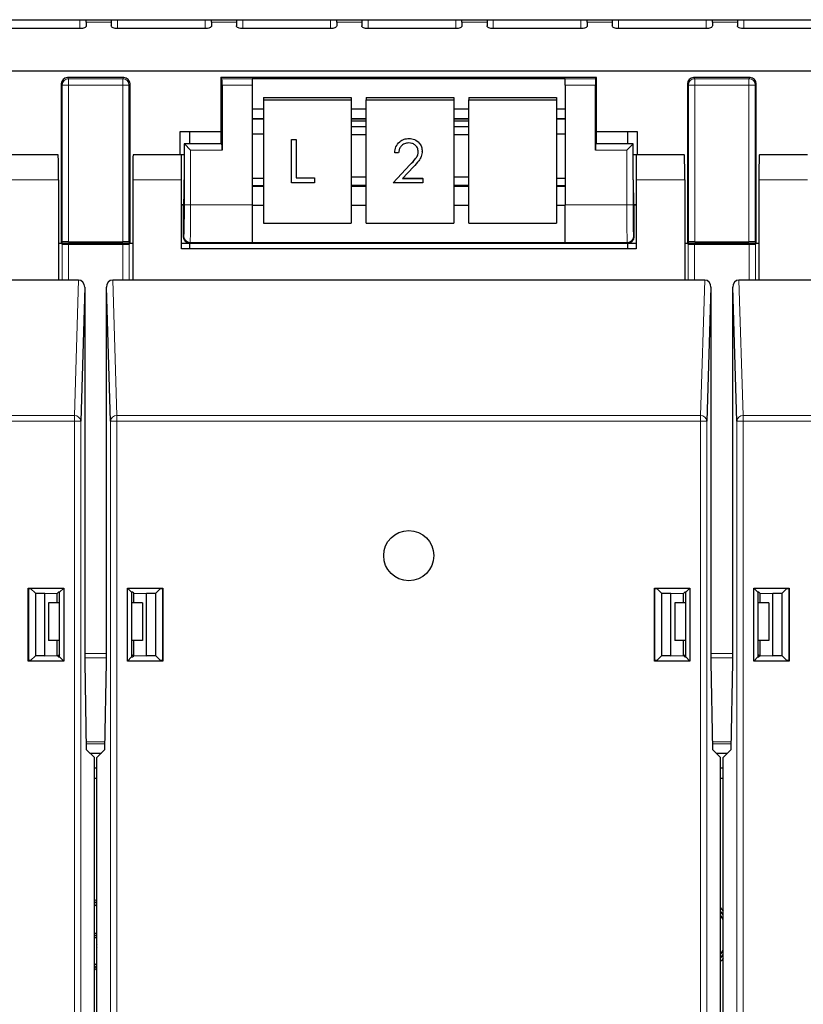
# Paper-space layout 'Blatt3' of a CAD drawing. Header units: millimetres. Extents: x 5 to 418, y 2 to 292.
# Tile 5 of 75: x 80 to 91, y 115 to 128. Entities that reach past the tile are written whole.
import ezdxf

# ---------------------------------------------------------------- set-up
doc = ezdxf.new("R2010")
doc.units = ezdxf.units.MM

psp = doc.layouts.new('Blatt3')

# ---------------------------------------------------------------- linework, layer by layer
at = {"color": 7, "linetype": 'Continuous', "lineweight": 25}
for p, q in [((71.2471, 128.1642), (125.0805, 128.1642)), ((81.3305, 128.133), (81.3305, 128.1642)), ((81.3305, 128.133), (81.3305, 128.0807)), ((81.6638, 128.1642), (81.6638, 128.133)), ((81.6638, 128.133), (81.6638, 128.0807)), ((82.9971, 128.133), (82.9971, 128.1642)), ((82.9971, 128.133), (82.9971, 128.0807)), ((83.3305, 128.1642), (83.3305, 128.133)), ((83.3305, 128.133), (83.3305, 128.0807)), ((84.6638, 128.133), (84.6638, 128.1642)), ((84.6638, 128.133), (84.6638, 128.0807)), ((84.9971, 128.1642), (84.9971, 128.133)), ((84.9971, 128.133), (84.9971, 128.0807)), ((86.3305, 128.133), (86.3305, 128.1642)), ((86.3305, 128.133), (86.3305, 128.0807)), ((86.6638, 128.1642), (86.6638, 128.133)), ((86.6638, 128.133), (86.6638, 128.0807)), ((87.9971, 128.133), (87.9971, 128.1642)), ((87.9971, 128.133), (87.9971, 128.0807)), ((88.3305, 128.1642), (88.3305, 128.133)), ((88.3305, 128.133), (88.3305, 128.0807)), ((89.6638, 128.133), (89.6638, 128.1642)), ((89.6638, 128.133), (89.6638, 128.0807)), ((89.9971, 128.1642), (89.9971, 128.133)), ((89.9971, 128.133), (89.9971, 128.0807)), ((81.2471, 128.0454), (80.0805, 128.0454)), ((82.9138, 128.0454), (81.7471, 128.0454)), ((84.5805, 128.0454), (83.4138, 128.0454)), ((86.2471, 128.0454), (85.0805, 128.0454)), ((87.9138, 128.0454), (86.7471, 128.0454)), ((89.5805, 128.0454), (88.4138, 128.0454)), ((91.2471, 128.0454), (90.0805, 128.0454)), ((75.3305, 127.4819), (120.9971, 127.4819)), ((81.8305, 127.3931), (81.0804, 127.3931)), ((83.1221, 127.3931), (83.1221, 126.6771)), ((83.1367, 127.3786), (83.1221, 127.3931)), ((88.1221, 127.3931), (83.1221, 127.3931)), ((83.5388, 127.38), (87.7055, 127.38)), ((83.5388, 127.38), (83.5388, 127.3786)), ((83.5388, 127.3786), (83.5388, 127.2952)), ((87.7055, 127.38), (87.7055, 127.3786)), ((87.7055, 127.2952), (87.7055, 127.3786)), ((88.1076, 127.3786), (88.1221, 127.3931)), ((88.1221, 126.6771), (88.1221, 127.3931)), ((90.1638, 127.3931), (89.4138, 127.3931)), ((80.9971, 127.3098), (80.9971, 125.1931)), ((81.9138, 125.1931), (81.9138, 127.3098)), ((83.1381, 127.2952), (83.1381, 126.4286)), ((83.5388, 127.2952), (83.5388, 125.7005)), ((87.7055, 127.2952), (87.7055, 125.7005)), ((88.1061, 126.4286), (88.1061, 127.2952)), ((89.3305, 127.3098), (89.3305, 125.1931)), ((90.2471, 125.1931), (90.2471, 127.3098)), ((83.6888, 127.1282), (83.6888, 127.0993)), ((83.6888, 127.1282), (84.8555, 127.1282)), ((83.6888, 127.0993), (83.6888, 125.4579)), ((83.6888, 127.0993), (84.8555, 127.0993)), ((84.8555, 127.1282), (84.8555, 127.0993)), ((84.8555, 127.0993), (84.8555, 125.4579)), ((85.0555, 127.1282), (86.2221, 127.1282)), ((85.0555, 127.1282), (85.0555, 127.0993)), ((85.0555, 127.0993), (86.2221, 127.0993)), ((85.0555, 125.4579), (85.0555, 127.0993)), ((86.2221, 127.1282), (86.2221, 127.0993)), ((86.2221, 127.0993), (86.2221, 125.4579)), ((86.4221, 127.1282), (87.5888, 127.1282)), ((86.4221, 127.1282), (86.4221, 127.0993)), ((86.4221, 127.0993), (87.5888, 127.0993)), ((86.4221, 125.4579), (86.4221, 127.0993)), ((87.5888, 127.1282), (87.5888, 127.0993)), ((87.5888, 127.0993), (87.5888, 125.4579)), ((83.5388, 126.98), (83.6888, 126.98)), ((84.8555, 126.98), (85.0555, 126.98)), ((86.2221, 126.98), (86.4221, 126.98)), ((87.5888, 126.98), (87.7055, 126.98)), ((83.5388, 126.8464), (83.6888, 126.8464)), ((84.8555, 126.8464), (85.0555, 126.8464)), ((85.0555, 126.8134), (84.8555, 126.8134)), ((86.2221, 126.8464), (86.4221, 126.8464)), ((86.4221, 126.8134), (86.2221, 126.8134)), ((87.5888, 126.8464), (87.7055, 126.8464)), ((82.5805, 126.6771), (83.1221, 126.6771)), ((82.5805, 126.3672), (82.5805, 126.6771)), ((82.7055, 126.6771), (82.7055, 126.5145)), ((83.1221, 126.6771), (83.1221, 126.5265)), ((85.0555, 126.7374), (84.8555, 126.7374)), ((86.4221, 126.7374), (86.2221, 126.7374)), ((88.1221, 126.5265), (88.1221, 126.6771)), ((88.1221, 126.6771), (88.6638, 126.6771)), ((88.5388, 126.5145), (88.5388, 126.6771)), ((88.6638, 126.6771), (88.6638, 126.3672)), ((83.5388, 126.6478), (83.6888, 126.6478)), ((84.0641, 126.5691), (84.1247, 126.5691)), ((84.0641, 126.5688), (84.0641, 126.5691)), ((84.0641, 125.9944), (84.0641, 126.5688)), ((84.0641, 126.5688), (84.1247, 126.5688)), ((84.1247, 126.5688), (84.1247, 126.5691)), ((84.1247, 126.5688), (84.1247, 126.0615)), ((84.8555, 126.6349), (85.0555, 126.6349)), ((85.6256, 126.5836), (85.6256, 126.5838)), ((86.2221, 126.6349), (86.4221, 126.6349)), ((87.5888, 126.6478), (87.7055, 126.6478)), ((83.1221, 126.5145), (82.634, 126.5145)), ((82.6367, 126.5119), (82.634, 126.5145)), ((82.634, 126.5145), (82.634, 126.0339)), ((82.72, 126.4286), (82.6367, 126.5119)), ((83.1367, 126.5119), (83.1221, 126.5265)), ((83.1221, 126.5265), (83.1221, 126.5145)), ((88.1076, 126.5119), (88.1221, 126.5265)), ((88.1221, 126.5145), (88.1221, 126.5265)), ((88.6102, 126.5145), (88.1221, 126.5145)), ((88.6076, 126.5119), (88.5242, 126.4286)), ((88.6076, 126.5119), (88.6102, 126.5145)), ((88.6102, 126.0339), (88.6102, 126.5145)), ((80.9562, 126.3672), (80.3138, 126.3672)), ((82.5971, 126.3672), (81.9547, 126.3672)), ((82.634, 126.3672), (82.5971, 126.3672)), ((82.5971, 126.0339), (82.5971, 126.3672)), ((85.4353, 126.3921), (85.4353, 126.3924)), ((85.4877, 126.3921), (85.4353, 126.3921)), ((85.8018, 126.4128), (85.8018, 126.4131)), ((88.6471, 126.3672), (88.6102, 126.3672)), ((88.6471, 126.3672), (88.6471, 126.0339)), ((89.2896, 126.3672), (88.6471, 126.3672)), ((90.9305, 126.3672), (90.288, 126.3672)), ((85.4129, 125.9946), (85.6391, 126.2324)), ((85.4129, 125.9944), (85.6391, 126.2321)), ((85.6838, 126.2067), (85.5378, 126.0533)), ((80.9621, 126.0339), (80.9621, 124.7006)), ((81.9488, 126.0339), (81.9488, 124.7006)), ((82.5971, 125.1172), (82.5971, 126.0339)), ((83.6888, 126.0495), (83.5388, 126.0495)), ((84.1247, 126.0618), (84.3671, 126.0618)), ((84.1247, 126.0615), (84.3671, 126.0615)), ((84.3671, 126.0615), (84.3671, 126.0618)), ((84.3671, 126.0615), (84.3671, 125.9944)), ((85.0555, 126.067), (84.8555, 126.067)), ((85.5378, 126.0533), (85.8093, 126.0533)), ((85.5381, 126.0536), (85.8093, 126.0536)), ((85.8093, 126.0533), (85.8093, 126.0536)), ((85.8093, 126.0533), (85.8093, 125.9944)), ((86.4221, 126.067), (86.2221, 126.067)), ((87.7055, 126.0495), (87.5888, 126.0495)), ((88.6471, 126.0339), (88.6471, 125.1172)), ((89.2954, 126.0339), (89.2954, 124.7006)), ((90.2822, 126.0339), (90.2822, 124.7006)), ((83.6888, 125.9529), (83.5388, 125.9529)), ((84.3671, 125.9944), (84.0641, 125.9944)), ((84.8555, 125.9645), (85.0555, 125.9645)), ((85.0555, 125.9529), (84.8555, 125.9529)), ((85.4129, 125.9944), (85.4129, 125.9946)), ((85.8093, 125.9944), (85.4129, 125.9944)), ((86.2221, 125.9645), (86.4221, 125.9645)), ((86.4221, 125.9529), (86.2221, 125.9529)), ((87.7055, 125.9529), (87.5888, 125.9529)), ((82.5971, 125.7006), (82.6282, 125.7006)), ((82.6221, 125.7006), (82.5971, 125.7006)), ((82.6221, 125.7006), (82.6221, 125.2764)), ((83.5388, 125.7005), (83.5388, 125.2006)), ((83.5388, 125.6976), (83.6888, 125.6976)), ((84.8555, 125.6976), (85.0555, 125.6976)), ((86.2221, 125.6976), (86.4221, 125.6976)), ((87.5888, 125.6976), (87.7055, 125.6976)), ((87.7055, 125.2006), (87.7055, 125.7005)), ((88.616, 125.7006), (88.6471, 125.7006)), ((88.6221, 125.2764), (88.6221, 125.7006)), ((88.6471, 125.7006), (88.6221, 125.7006)), ((83.6888, 125.4579), (84.8555, 125.4579)), ((85.0555, 125.4579), (86.2221, 125.4579)), ((86.4221, 125.4579), (87.5888, 125.4579)), ((80.9621, 125.1931), (80.9971, 125.1931)), ((81.0093, 125.1786), (80.9947, 125.1931)), ((81.0117, 125.2077), (80.9971, 125.1931)), ((80.9971, 125.1931), (81.9138, 125.1931)), ((81.0926, 125.1771), (81.8183, 125.1771)), ((81.095, 125.2091), (81.8159, 125.2091)), ((81.8992, 125.2077), (81.9138, 125.1931)), ((81.9162, 125.1931), (81.9016, 125.1786)), ((81.9138, 125.1931), (81.9488, 125.1931)), ((82.5971, 125.1931), (82.7054, 125.1931)), ((88.6471, 125.1172), (82.5971, 125.1172)), ((82.7054, 125.1931), (88.5388, 125.1931)), ((82.7055, 125.1931), (82.7055, 125.1172)), ((83.5388, 125.2006), (83.5388, 125.1995)), ((83.5388, 125.1995), (87.7055, 125.1995)), ((87.7055, 125.2006), (87.7055, 125.1995)), ((88.5388, 125.1172), (88.5388, 125.1931)), ((88.5388, 125.1931), (88.6471, 125.1931)), ((89.2954, 125.1931), (89.3305, 125.1931)), ((89.3426, 125.1786), (89.3281, 125.1931)), ((89.345, 125.2077), (89.3305, 125.1931)), ((89.3305, 125.1931), (90.2471, 125.1931)), ((89.426, 125.1771), (90.1516, 125.1771)), ((89.4283, 125.2091), (90.1492, 125.2091)), ((90.2326, 125.2077), (90.2471, 125.1931)), ((90.2495, 125.1931), (90.2349, 125.1786)), ((90.2471, 125.1931), (90.2822, 125.1931)), ((80.9621, 124.7006), (73.6155, 124.7006)), ((81.2282, 124.7006), (80.9621, 124.7006)), ((81.3108, 124.6052), (81.2569, 122.8242)), ((81.3108, 124.6052), (81.3108, 119.6172)), ((81.654, 122.8242), (81.6001, 124.6052)), ((81.6001, 119.6172), (81.6001, 124.6052)), ((81.9488, 124.7006), (81.6827, 124.7006)), ((89.2954, 124.7006), (81.9488, 124.7006)), ((89.5615, 124.7006), (89.2954, 124.7006)), ((89.6441, 124.6052), (89.5903, 122.8242)), ((89.6441, 124.6052), (89.6441, 119.6172)), ((89.9873, 122.8242), (89.9335, 124.6052)), ((89.9335, 119.6172), (89.9335, 124.6052)), ((90.2822, 124.7006), (90.0161, 124.7006)), ((97.6287, 124.7006), (90.2822, 124.7006)), ((80.5598, 120.6028), (81.031, 120.6028)), ((80.5598, 119.6316), (80.5598, 120.6028)), ((80.5598, 120.6028), (80.5656, 120.597)), ((80.5656, 119.6374), (80.5656, 120.597)), ((80.5656, 120.597), (80.5911, 120.597)), ((80.6542, 120.5339), (80.5911, 120.597)), ((80.6542, 120.5339), (80.7788, 120.5339)), ((80.6542, 120.5339), (80.6542, 119.7006)), ((80.7788, 120.5339), (80.9455, 120.531)), ((80.7788, 119.7006), (80.7788, 120.5339)), ((80.9621, 120.5476), (80.9455, 120.531)), ((80.9455, 120.4059), (80.9455, 120.531)), ((80.9757, 120.5476), (80.9621, 120.5476)), ((81.031, 120.6028), (80.9757, 120.5476)), ((80.9757, 119.6869), (80.9757, 120.5476)), ((81.031, 120.6028), (81.031, 119.6316)), ((81.8799, 119.6316), (81.8799, 120.6028)), ((81.8799, 120.6028), (82.3511, 120.6028)), ((81.8799, 120.6028), (81.9352, 120.5476)), ((81.9488, 120.5476), (81.9352, 120.5476)), ((81.9352, 120.5476), (81.9352, 119.6869)), ((81.9488, 120.5476), (81.9654, 120.531)), ((81.9654, 120.531), (82.1321, 120.5339)), ((81.9654, 120.4059), (81.9654, 120.531)), ((82.1321, 120.5339), (82.2567, 120.5339)), ((82.1321, 119.7006), (82.1321, 120.5339)), ((82.3199, 120.597), (82.2567, 120.5339)), ((82.2567, 119.7006), (82.2567, 120.5339)), ((82.3199, 120.597), (82.3453, 120.597)), ((82.3511, 120.6028), (82.3453, 120.597)), ((82.3453, 120.597), (82.3453, 119.6374)), ((82.3511, 120.6028), (82.3511, 119.6316)), ((88.8931, 120.6028), (89.3643, 120.6028)), ((88.8931, 119.6316), (88.8931, 120.6028)), ((88.8931, 120.6028), (88.8989, 120.597)), ((88.8989, 119.6374), (88.8989, 120.597)), ((88.8989, 120.597), (88.9244, 120.597)), ((88.9875, 120.5339), (88.9244, 120.597)), ((88.9875, 120.5339), (89.1121, 120.5339)), ((88.9875, 120.5339), (88.9875, 119.7006)), ((89.1121, 120.5339), (89.2788, 120.531)), ((89.1121, 119.7006), (89.1121, 120.5339)), ((89.2954, 120.5476), (89.2788, 120.531)), ((89.2788, 120.4059), (89.2788, 120.531)), ((89.3091, 120.5476), (89.2954, 120.5476)), ((89.3643, 120.6028), (89.3091, 120.5476)), ((89.3091, 119.6869), (89.3091, 120.5476)), ((89.3643, 120.6028), (89.3643, 119.6316)), ((90.2132, 119.6316), (90.2132, 120.6028)), ((90.2132, 120.6028), (90.6845, 120.6028)), ((90.2132, 120.6028), (90.2685, 120.5476)), ((90.2685, 120.5476), (90.2685, 119.6869)), ((90.2822, 120.5476), (90.2685, 120.5476)), ((90.2822, 120.5476), (90.2988, 120.531)), ((90.2988, 120.531), (90.4654, 120.5339)), ((90.2988, 120.4059), (90.2988, 120.531)), ((90.4654, 120.5339), (90.5901, 120.5339)), ((90.4654, 119.7006), (90.4654, 120.5339)), ((90.6532, 120.597), (90.5901, 120.5339)), ((90.5901, 119.7006), (90.5901, 120.5339)), ((90.6532, 120.597), (90.6786, 120.597)), ((90.6845, 120.6028), (90.6786, 120.597)), ((90.6786, 120.597), (90.6786, 119.6374)), ((90.6845, 120.6028), (90.6845, 119.6316)), ((80.8305, 120.4059), (80.8305, 119.9059)), ((80.9757, 120.4059), (80.8305, 120.4059)), ((82.0805, 120.4059), (81.9352, 120.4059)), ((82.0805, 120.4059), (82.0805, 119.9059)), ((89.1638, 120.4059), (89.1638, 119.9059)), ((89.3091, 120.4059), (89.1638, 120.4059)), ((90.4138, 120.4059), (90.2685, 120.4059)), ((90.4138, 120.4059), (90.4138, 119.9059)), ((80.9757, 119.9059), (80.8305, 119.9059)), ((80.9455, 119.7035), (80.9455, 119.9059)), ((82.0805, 119.9059), (81.9352, 119.9059)), ((81.9654, 119.7035), (81.9654, 119.9059)), ((89.3091, 119.9059), (89.1638, 119.9059)), ((89.2788, 119.7035), (89.2788, 119.9059)), ((90.4138, 119.9059), (90.2685, 119.9059)), ((90.2988, 119.7035), (90.2988, 119.9059)), ((80.5598, 119.6316), (80.5656, 119.6374)), ((81.031, 119.6316), (80.5598, 119.6316)), ((80.5911, 119.6374), (80.5656, 119.6374)), ((80.5911, 119.6374), (80.6542, 119.7006)), ((80.7788, 119.7006), (80.6542, 119.7006)), ((80.7788, 119.7006), (80.9455, 119.7035)), ((80.9455, 119.7035), (80.9621, 119.6869)), ((80.9555, 119.7006), (80.9484, 119.7006)), ((80.9757, 119.7208), (80.9555, 119.7006)), ((80.9555, 119.7006), (80.9555, 119.6935)), ((80.9621, 119.6869), (80.9757, 119.6869)), ((81.031, 119.6316), (80.9757, 119.6869)), ((81.3108, 119.6172), (81.3311, 118.4535)), ((81.5798, 118.4535), (81.6001, 119.6172)), ((81.8799, 119.6316), (81.9352, 119.6869)), ((82.3511, 119.6316), (81.8799, 119.6316)), ((81.9555, 119.7006), (81.9352, 119.7208)), ((81.9352, 119.6869), (81.9488, 119.6869)), ((81.9654, 119.7035), (81.9488, 119.6869)), ((81.9555, 119.7006), (81.9555, 119.6935)), ((81.9625, 119.7006), (81.9555, 119.7006)), ((81.9654, 119.7035), (82.1321, 119.7006)), ((82.2567, 119.7006), (82.1321, 119.7006)), ((82.2567, 119.7006), (82.3199, 119.6374)), ((82.3453, 119.6374), (82.3199, 119.6374)), ((82.3511, 119.6316), (82.3453, 119.6374)), ((88.8931, 119.6316), (88.8989, 119.6374)), ((89.3643, 119.6316), (88.8931, 119.6316)), ((88.9244, 119.6374), (88.8989, 119.6374)), ((88.9244, 119.6374), (88.9875, 119.7006)), ((89.1121, 119.7006), (88.9875, 119.7006)), ((89.1121, 119.7006), (89.2788, 119.7035)), ((89.2788, 119.7035), (89.2954, 119.6869)), ((89.2888, 119.7006), (89.2817, 119.7006)), ((89.3091, 119.7208), (89.2888, 119.7006)), ((89.2888, 119.7006), (89.2888, 119.6935)), ((89.2954, 119.6869), (89.3091, 119.6869)), ((89.3643, 119.6316), (89.3091, 119.6869)), ((89.6441, 119.6172), (89.6644, 118.4535)), ((89.9131, 118.4535), (89.9335, 119.6172)), ((90.2132, 119.6316), (90.2685, 119.6869)), ((90.6845, 119.6316), (90.2132, 119.6316)), ((90.2888, 119.7006), (90.2685, 119.7208)), ((90.2685, 119.6869), (90.2822, 119.6869)), ((90.2988, 119.7035), (90.2822, 119.6869)), ((90.2888, 119.7006), (90.2888, 119.6935)), ((90.2959, 119.7006), (90.2888, 119.7006)), ((90.2988, 119.7035), (90.4654, 119.7006)), ((90.5901, 119.7006), (90.4654, 119.7006)), ((90.5901, 119.7006), (90.6532, 119.6374)), ((90.6786, 119.6374), (90.6532, 119.6374)), ((90.6845, 119.6316), (90.6786, 119.6374)), ((81.4388, 118.3458), (81.3311, 118.4535)), ((81.4721, 118.3458), (81.5798, 118.4535)), ((89.7721, 118.3458), (89.6644, 118.4535)), ((89.8055, 118.3458), (89.9131, 118.4535)), ((81.3787, 118.4059), (81.5322, 118.4059)), ((81.4388, 104.7839), (81.4388, 118.3458)), ((81.4721, 104.7839), (81.4721, 118.3458)), ((89.712, 118.4059), (89.8656, 118.4059)), ((89.7721, 104.7839), (89.7721, 118.3458)), ((89.8055, 104.7839), (89.8055, 118.3458)), ((81.4721, 118.2059), (81.4388, 118.2059)), ((89.8055, 118.2059), (89.7721, 118.2059)), ((81.4388, 118.0726), (81.4721, 118.0726)), ((89.7721, 118.0726), (89.8055, 118.0726)), ((81.4721, 116.3937), (81.4388, 116.3718)), ((89.8055, 116.2542), (89.7721, 116.3014)), ((89.8055, 116.2526), (89.7721, 116.3001)), ((81.4388, 116.0099), (81.4721, 116.0099)), ((81.4721, 115.981), (81.4388, 115.981)), ((81.4388, 115.9793), (81.4721, 115.9793)), ((81.4721, 115.9505), (81.4388, 115.9505)), ((89.7721, 115.6784), (89.8055, 115.7259)), ((89.7721, 115.6771), (89.8055, 115.7243)), ((81.4388, 115.6067), (81.4721, 115.5848))]:
    psp.add_line(p, q, dxfattribs=at)
at = {"color": 7, "linetype": 'Continuous', "lineweight": 18}
for p, q in [((81.2471, 128.1642), (81.2471, 128.0454)), ((81.3305, 128.133), (81.6638, 128.133)), ((81.7471, 128.1642), (81.7471, 128.0454)), ((82.9138, 128.1642), (82.9138, 128.0454)), ((82.9971, 128.133), (83.3305, 128.133)), ((83.4138, 128.1642), (83.4138, 128.0454)), ((84.5805, 128.1642), (84.5805, 128.0454)), ((84.6638, 128.133), (84.9971, 128.133)), ((85.0805, 128.1642), (85.0805, 128.0454)), ((86.2471, 128.1642), (86.2471, 128.0454)), ((86.3305, 128.133), (86.6638, 128.133)), ((86.7471, 128.1642), (86.7471, 128.0454)), ((87.9138, 128.1642), (87.9138, 128.0454)), ((87.9971, 128.133), (88.3305, 128.133)), ((88.4138, 128.1642), (88.4138, 128.0454)), ((89.5805, 128.1642), (89.5805, 128.0454)), ((89.6638, 128.133), (89.9971, 128.133)), ((90.0805, 128.1642), (90.0805, 128.0454)), ((81.0804, 127.3931), (81.095, 127.3786)), ((81.095, 127.2952), (81.095, 127.3786)), ((81.095, 127.3786), (81.8159, 127.3786)), ((81.8159, 127.3786), (81.8305, 127.3931)), ((81.8159, 127.2952), (81.8159, 127.3786)), ((83.1367, 127.3786), (83.5388, 127.3786)), ((87.7055, 127.3786), (88.1076, 127.3786)), ((89.4138, 127.3931), (89.4283, 127.3786)), ((89.4283, 127.3786), (89.4283, 127.2952)), ((89.4283, 127.3786), (90.1492, 127.3786)), ((90.1492, 127.3786), (90.1638, 127.3931)), ((90.1492, 127.3786), (90.1492, 127.2952)), ((81.0117, 127.2952), (80.9971, 127.3098)), ((81.0117, 125.2077), (81.0117, 127.2952)), ((81.0117, 127.2952), (81.095, 127.2952)), ((81.095, 127.2952), (81.095, 125.2091)), ((81.8159, 127.2952), (81.095, 127.2952)), ((81.8159, 125.2091), (81.8159, 127.2952)), ((81.8159, 127.2952), (81.8992, 127.2952)), ((81.9138, 127.3098), (81.8992, 127.2952)), ((81.8992, 127.2952), (81.8992, 125.2077)), ((83.5388, 127.2952), (83.1381, 127.2952)), ((88.1061, 127.2952), (87.7055, 127.2952)), ((89.345, 127.2952), (89.3305, 127.3098)), ((89.345, 127.2952), (89.4283, 127.2952)), ((89.345, 125.2077), (89.345, 127.2952)), ((89.4283, 127.2952), (89.4283, 125.2091)), ((90.1492, 127.2952), (89.4283, 127.2952)), ((90.1492, 125.2091), (90.1492, 127.2952)), ((90.1492, 127.2952), (90.2326, 127.2952)), ((90.2471, 127.3098), (90.2326, 127.2952)), ((90.2326, 127.2952), (90.2326, 125.2077)), ((83.5388, 126.8484), (83.6888, 126.8484)), ((84.8555, 126.8484), (85.0555, 126.8484)), ((86.2221, 126.8484), (86.4221, 126.8484)), ((87.5888, 126.8484), (87.7055, 126.8484)), ((82.6367, 125.7005), (82.6367, 126.5119)), ((82.6367, 126.5119), (83.1367, 126.5119)), ((82.72, 126.4286), (82.72, 125.7005)), ((83.1381, 126.4286), (82.72, 126.4286)), ((88.5242, 126.4286), (88.1061, 126.4286)), ((88.1076, 126.5119), (88.6076, 126.5119)), ((88.5242, 125.7005), (88.5242, 126.4286)), ((88.6076, 126.5119), (88.6076, 125.7005)), ((85.6391, 126.2321), (85.6391, 126.2324)), ((80.9621, 126.0339), (80.3138, 126.0339)), ((82.5971, 126.0339), (81.9488, 126.0339)), ((89.2954, 126.0339), (88.6471, 126.0339)), ((90.9305, 126.0339), (90.2822, 126.0339)), ((83.5388, 125.9451), (83.6888, 125.9451)), ((84.8555, 125.9451), (85.0555, 125.9451)), ((86.2221, 125.9451), (86.4221, 125.9451)), ((87.5888, 125.9451), (87.7055, 125.9451)), ((82.72, 125.7005), (82.6367, 125.7005)), ((82.72, 125.7005), (83.5388, 125.7005)), ((87.7055, 125.7005), (88.5242, 125.7005)), ((88.6076, 125.7005), (88.5242, 125.7005)), ((82.6221, 125.2764), (82.6295, 125.2839)), ((88.6147, 125.2839), (88.6221, 125.2764)), ((81.0093, 124.7006), (81.0093, 125.1786)), ((81.0926, 125.1771), (81.0926, 124.7006)), ((81.8183, 124.7006), (81.8183, 125.1771)), ((81.9016, 125.1786), (81.9016, 124.7006)), ((82.7129, 125.2006), (82.7054, 125.1931)), ((83.5388, 125.2006), (82.7129, 125.2006)), ((88.5314, 125.2006), (87.7055, 125.2006)), ((88.5388, 125.1931), (88.5314, 125.2006)), ((89.3426, 124.7006), (89.3426, 125.1786)), ((89.426, 125.1771), (89.426, 124.7006)), ((90.1516, 124.7006), (90.1516, 125.1771)), ((90.2349, 125.1786), (90.2349, 124.7006)), ((81.1736, 122.8963), (81.2282, 124.7006)), ((81.6827, 124.7006), (81.7373, 122.8963)), ((89.507, 122.8963), (89.5615, 124.7006)), ((90.0161, 124.7006), (90.0706, 122.8963)), ((73.404, 122.8963), (81.1736, 122.8963)), ((81.1736, 122.8242), (81.1736, 122.8963)), ((81.7373, 122.8242), (81.7373, 122.8963)), ((81.7373, 122.8963), (89.507, 122.8963)), ((89.507, 122.8242), (89.507, 122.8963)), ((90.0706, 122.8242), (90.0706, 122.8963)), ((90.0706, 122.8963), (97.8403, 122.8963)), ((81.1736, 122.8242), (73.404, 122.8242)), ((81.1736, 104.6021), (81.1736, 122.8242)), ((81.1736, 122.8242), (81.2569, 122.8242)), ((81.2569, 122.8242), (81.2569, 104.6021)), ((81.7373, 122.8242), (81.654, 122.8242)), ((81.654, 104.6021), (81.654, 122.8242)), ((81.7373, 122.8242), (81.7373, 104.6021)), ((89.507, 122.8242), (81.7373, 122.8242)), ((89.507, 104.6021), (89.507, 122.8242)), ((89.507, 122.8242), (89.5903, 122.8242)), ((89.5903, 122.8242), (89.5903, 104.6021)), ((89.9873, 104.6021), (89.9873, 122.8242)), ((90.0706, 122.8242), (89.9873, 122.8242)), ((90.0706, 122.8242), (90.0706, 104.6021)), ((97.8403, 122.8242), (90.0706, 122.8242)), ((81.3108, 119.7322), (81.6001, 119.7322)), ((81.6001, 119.6733), (81.3108, 119.6733)), ((89.6441, 119.7322), (89.9335, 119.7322)), ((89.9335, 119.6733), (89.6441, 119.6733)), ((81.3293, 118.5548), (81.5816, 118.5548)), ((81.5812, 118.5304), (81.3298, 118.5304)), ((89.6627, 118.5548), (89.9149, 118.5548)), ((89.9145, 118.5304), (89.6631, 118.5304))]:
    psp.add_line(p, q, dxfattribs=at)
at = {"color": 7, "linetype": 'Continuous', "lineweight": 25, "flags": 128}
for points in [[(81.3305, 128.0807), (81.3289, 128.0738), (81.3241, 128.0672), (81.3164, 128.0611), (81.306, 128.0557), (81.2934, 128.0514), (81.279, 128.0481), (81.2634, 128.0461), (81.2471, 128.0454)], [(81.7471, 128.0454), (81.7309, 128.0461), (81.7152, 128.0481), (81.7008, 128.0514), (81.6882, 128.0557), (81.6778, 128.0611), (81.6701, 128.0672), (81.6654, 128.0738), (81.6638, 128.0807)], [(82.9971, 128.0807), (82.9955, 128.0738), (82.9908, 128.0672), (82.9831, 128.0611), (82.9727, 128.0557), (82.9601, 128.0514), (82.9457, 128.0481), (82.93, 128.0461), (82.9138, 128.0454)], [(83.4138, 128.0454), (83.3975, 128.0461), (83.3819, 128.0481), (83.3675, 128.0514), (83.3549, 128.0557), (83.3445, 128.0611), (83.3368, 128.0672), (83.3321, 128.0738), (83.3305, 128.0807)], [(84.6638, 128.0807), (84.6622, 128.0738), (84.6574, 128.0672), (84.6497, 128.0611), (84.6394, 128.0557), (84.6268, 128.0514), (84.6123, 128.0481), (84.5967, 128.0461), (84.5805, 128.0454)], [(85.0805, 128.0454), (85.0642, 128.0461), (85.0486, 128.0481), (85.0342, 128.0514), (85.0215, 128.0557), (85.0112, 128.0611), (85.0035, 128.0672), (84.9987, 128.0738), (84.9971, 128.0807)], [(86.3305, 128.0807), (86.3289, 128.0738), (86.3241, 128.0672), (86.3164, 128.0611), (86.306, 128.0557), (86.2934, 128.0514), (86.279, 128.0481), (86.2634, 128.0461), (86.2471, 128.0454)], [(86.7471, 128.0454), (86.7309, 128.0461), (86.7152, 128.0481), (86.7008, 128.0514), (86.6882, 128.0557), (86.6778, 128.0611), (86.6701, 128.0672), (86.6654, 128.0738), (86.6638, 128.0807)], [(87.9971, 128.0807), (87.9955, 128.0738), (87.9908, 128.0672), (87.9831, 128.0611), (87.9727, 128.0557), (87.9601, 128.0514), (87.9457, 128.0481), (87.93, 128.0461), (87.9138, 128.0454)], [(88.4138, 128.0454), (88.3975, 128.0461), (88.3819, 128.0481), (88.3675, 128.0514), (88.3549, 128.0557), (88.3445, 128.0611), (88.3368, 128.0672), (88.3321, 128.0738), (88.3305, 128.0807)], [(89.6638, 128.0807), (89.6622, 128.0738), (89.6574, 128.0672), (89.6497, 128.0611), (89.6394, 128.0557), (89.6268, 128.0514), (89.6123, 128.0481), (89.5967, 128.0461), (89.5805, 128.0454)], [(90.0805, 128.0454), (90.0642, 128.0461), (90.0486, 128.0481), (90.0342, 128.0514), (90.0215, 128.0557), (90.0112, 128.0611), (90.0035, 128.0672), (89.9987, 128.0738), (89.9971, 128.0807)], [(81.4388, 116.442), (81.4489, 116.448), (81.4721, 116.4606)], [(81.4721, 116.4279), (81.4634, 116.423), (81.4388, 116.4078)], [(81.4721, 116.427), (81.4638, 116.4223), (81.4388, 116.4068)], [(89.7721, 116.3459), (89.7862, 116.3297), (89.8055, 116.3054)], [(89.8055, 116.1926), (89.781, 116.2373), (89.7721, 116.2511)], [(89.7721, 115.7274), (89.781, 115.7412), (89.8055, 115.7859)], [(89.8055, 115.6731), (89.7862, 115.6488), (89.7721, 115.6326)], [(81.4388, 115.5717), (81.4638, 115.5562), (81.4721, 115.5515)], [(81.4388, 115.5707), (81.4634, 115.5555), (81.4721, 115.5506)], [(81.4721, 115.5179), (81.4489, 115.5305), (81.4388, 115.5365)]]:
    psp.add_lwpolyline(points, dxfattribs=at)
at = {"color": 7, "linetype": 'Continuous', "lineweight": 25}
psp.add_circle((85.6221, 121.0339), 0.3333, dxfattribs=at)
at = {"color": 7, "linetype": 'Continuous', "lineweight": 18}
for centre, radius, start, end in [((81.095, 127.2952), 0.0834, 90.02044, 179.97956), ((81.8159, 127.2952), 0.0834, 0.02044, 89.97956), ((89.4284, 127.2952), 0.0834, 90.02044, 179.97956), ((90.1492, 127.2952), 0.0834, 0.02044, 89.97956), ((82.7129, 125.2839), 0.0834, 180.02044, 269.97956), ((88.5313, 125.2839), 0.0834, 270.02044, 359.97956), ((81.1781, 122.8173), 0.0792, 4.98036, 93.22421), ((81.7328, 122.8173), 0.0792, 86.77579, 175.01964), ((89.5114, 122.8173), 0.0792, 4.98036, 93.22421), ((90.0662, 122.8173), 0.0792, 86.77579, 175.01964)]:
    psp.add_arc(centre, radius, start, end, dxfattribs=at)
at = {"color": 7, "linetype": 'Continuous', "lineweight": 25}
psp.add_arc((81.495, 115.8452), 0.0297, 140.30971, 219.69029, dxfattribs=at)
for centre, major_axis, ratio, start_param, end_param in [((81.0805, 127.3098), (-0.0589, 0.0589), 0.9996955, 5.4979394, 7.0684312), ((81.8304, 127.3098), (0.0589, 0.0589), 0.9996955, 5.4979394, 7.0684312), ((83.1367, 127.2952), (0, 0.0833), 0.0174551, 4.712389, 6.265732), ((88.1076, 127.2952), (0, 0.0833), 0.0174551, 0.0174533, 1.5707963), ((89.4138, 127.3098), (-0.0589, 0.0589), 0.9996955, 5.4979394, 7.0684312), ((90.1638, 127.3098), (0.0589, 0.0589), 0.9996955, 5.4979394, 7.0684312), ((83.1367, 126.4286), (0, 0.0833), 0.0174551, 4.712389, 6.265732), ((88.1076, 126.4286), (0, 0.0833), 0.0174551, 0.0174533, 1.5707963), ((80.9562, 126.0339), (0, 0.3333), 0.0174551, 4.712389, 6.2831853), ((81.9547, 126.0339), (0, 0.3333), 0.0174551, 0, 1.5707963), ((89.2896, 126.0339), (0, 0.3333), 0.0174551, 4.712389, 6.2831853), ((90.288, 126.0339), (0, 0.3333), 0.0174551, 0, 1.5707963), ((82.6282, 126.0339), (0, 0.3333), 0.0174551, 3.1415927, 4.712389), ((88.616, 126.0339), (0, 0.3333), 0.0174551, 1.5707963, 3.1415927), ((82.7055, 125.2765), (-0.0589, -0.0589), 0.9996955, 5.4979394, 7.0684312), ((88.5388, 125.2765), (0.0589, -0.0589), 0.9996955, 5.4979394, 7.0684312), ((81.0926, 125.1786), (0.0833, 0), 0.0174551, 3.1590459, 4.712389), ((81.095, 125.2077), (0.0833, 0), 0.0174551, 1.5707963, 3.1241394), ((81.8159, 125.2077), (0.0833, 0), 0.0174551, 0.0174533, 1.5707963), ((81.8183, 125.1786), (0.0833, 0), 0.0174551, 4.712389, 6.265732), ((89.426, 125.1786), (0.0833, 0), 0.0174551, 3.1590459, 4.712389), ((89.4283, 125.2077), (0.0833, 0), 0.0174551, 1.5707963, 3.1241394), ((90.1492, 125.2077), (0.0833, 0), 0.0174551, 0.0174533, 1.5707963), ((90.1516, 125.1786), (0.0833, 0), 0.0174551, 4.712389, 6.265732), ((81.2274, 124.6043), (0.0029, 0.0962), 0.8659265, 4.7472889, 6.3093589), ((81.6835, 124.6043), (-0.0029, 0.0962), 0.8659265, 6.2570117, 7.8190817), ((89.5608, 124.6043), (0.0029, 0.0962), 0.8659265, 4.7472889, 6.3093589), ((90.0168, 124.6043), (-0.0029, 0.0962), 0.8659265, 6.2570117, 7.8190817)]:
    psp.add_ellipse(centre, major_axis=major_axis, ratio=ratio, start_param=start_param, end_param=end_param, dxfattribs=at)
at = {"color": 7, "linetype": 'Continuous', "lineweight": 18}
for centre, major_axis, ratio, start_param, end_param in [((82.6294, 125.7005), (0, 0.4167), 0.0174551, 3.1590459, 4.712389), ((82.7127, 125.7005), (0, 0.5), 0.0145459, 3.1590459, 4.712389), ((88.5315, 125.7005), (0, 0.5), 0.0145459, 1.5707963, 3.1241394), ((88.6148, 125.7005), (0, 0.4167), 0.0174551, 1.5707963, 3.1241394)]:
    psp.add_ellipse(centre, major_axis=major_axis, ratio=ratio, start_param=start_param, end_param=end_param, dxfattribs=at)
at = {"color": 7, "linetype": 'Continuous', "lineweight": 25}
for points, knots in [([(85.4353, 126.3924), (85.4387, 126.4203), (85.4455, 126.4761), (85.4953, 126.5399), (85.5586, 126.5782), (85.6033, 126.582), (85.6256, 126.5838)], [0, 0, 0, 0, 0.2800291, 0.5595146, 0.7796675, 1, 1, 1, 1]), ([(85.4353, 126.3921), (85.4387, 126.42), (85.4455, 126.4758), (85.4953, 126.5396), (85.5586, 126.5779), (85.6033, 126.5817), (85.6256, 126.5836)], [0, 0, 0, 0, 0.28002908, 0.55951459, 0.77966753, 1, 1, 1, 1]), ([(85.6256, 126.5838), (85.6516, 126.5815), (85.7036, 126.5767), (85.7613, 126.5299), (85.7963, 126.4731), (85.8, 126.4331), (85.8018, 126.4131)], [0, 0, 0, 0, 0.2798903, 0.5592237, 0.7795824, 1, 1, 1, 1]), ([(85.6256, 126.5836), (85.6516, 126.5812), (85.7036, 126.5764), (85.7613, 126.5296), (85.7963, 126.4728), (85.8, 126.4328), (85.8018, 126.4128)], [0, 0, 0, 0, 0.2798903, 0.5592237, 0.7795824, 1, 1, 1, 1]), ([(85.6229, 126.5246), (85.603, 126.5226), (85.5632, 126.5186), (85.5181, 126.4828), (85.4939, 126.4378), (85.4898, 126.4073), (85.4877, 126.3921)], [0, 0, 0, 0, 0.2796987, 0.5588466, 0.7791762, 1, 1, 1, 1]), ([(85.7494, 126.4082), (85.747, 126.4259), (85.7421, 126.4615), (85.7065, 126.4991), (85.6655, 126.5214), (85.6371, 126.5236), (85.6229, 126.5246)], [0, 0, 0, 0, 0.2791258, 0.5589784, 0.77935, 1, 1, 1, 1]), ([(85.6391, 126.2324), (85.6671, 126.2608), (85.7061, 126.3003), (85.7447, 126.3615), (85.7479, 126.3928), (85.7494, 126.4085)], [0, 0, 0, 0, 0.56071723, 0.78053212, 1, 1, 1, 1]), ([(85.6391, 126.2321), (85.6671, 126.2605), (85.7061, 126.3), (85.7447, 126.3613), (85.7479, 126.3925), (85.7494, 126.4082)], [0, 0, 0, 0, 0.5607172, 0.7805321, 1, 1, 1, 1]), ([(85.8018, 126.4128), (85.7994, 126.39), (85.7947, 126.3444), (85.748, 126.2755), (85.7082, 126.2328), (85.6838, 126.2067)], [0, 0, 0, 0, 0.2792879, 0.5591538, 1, 1, 1, 1])]:
    psp.add_open_spline(points, degree=3, knots=knots, dxfattribs=at)

doc.saveas('drawing.dxf')
